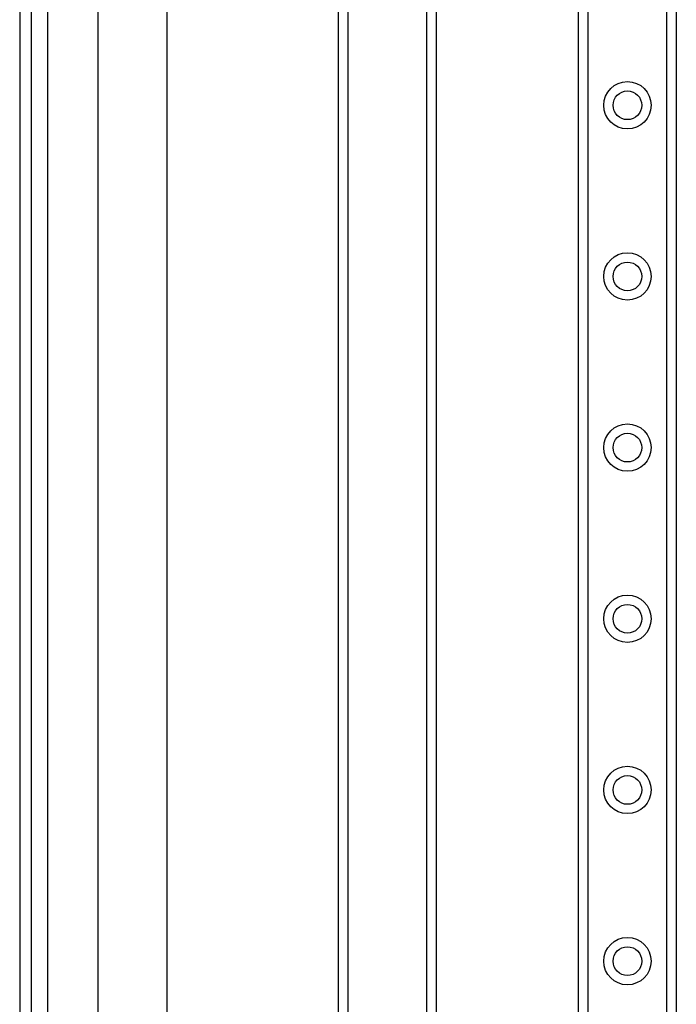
# Model space of a CAD drawing. Header units: inches. Extents: x 10 to 197, y 9 to 109.
# Tile 11 of 111: x 10.35 to 14.12, y 22.98 to 28.64. Entities that reach past the tile are written whole.
import ezdxf

# ---------------------------------------------------------------- set-up
doc = ezdxf.new("R2010")
doc.units = ezdxf.units.IN
doc.header["$MEASUREMENT"] = 0
doc.layers.add('Visible Edges(ANSI)', color=7, linetype='Continuous', lineweight=25)
doc.layers.add('Visible Tangent Edges(ANSI)', color=7, linetype='Continuous', lineweight=25)

msp = doc.modelspace()

# ---------------------------------------------------------------- linework, layer by layer
at = {"layer": 'Visible Edges(ANSI)'}
for p, q in [((10.3457, 77.085), (10.3457, 17.604)), ((10.4137, 17.604), (10.4137, 77.085)), ((13.5597, 18.9666), (13.5597, 75.7225)), ((14.1217, 75.7225), (14.1217, 18.9666)), ((10.7977, 18.2614), (10.7977, 47.0074)), ((11.1914, 46.9612), (11.1914, 18.2614)), ((12.7417, 46.4708), (12.7417, 20.2033)), ((12.1797, 20.2033), (12.1797, 46.3733))]:
    msp.add_line(p, q, dxfattribs=at)
for centre in [(13.8407, 28.1516), (13.8407, 27.1674), (13.8407, 26.1831), (13.8407, 25.1989), (13.8407, 24.2146), (13.8407, 23.2303)]:
    msp.add_circle(centre, 0.0825, dxfattribs=at)
at = {"layer": 'Visible Tangent Edges(ANSI)'}
for p, q in [((10.5067, 17.604), (10.5067, 77.085)), ((13.6136, 75.7225), (13.6136, 18.9666)), ((14.0679, 18.9666), (14.0679, 75.7225)), ((12.2336, 46.3362), (12.2336, 20.2033)), ((12.6879, 20.2033), (12.6879, 46.2487))]:
    msp.add_line(p, q, dxfattribs=at)
for centre in [(13.8407, 28.1516), (13.8407, 27.1674), (13.8407, 26.1831), (13.8407, 25.1989), (13.8407, 24.2146), (13.8407, 23.2303)]:
    msp.add_circle(centre, 0.1363, dxfattribs=at)

doc.saveas('drawing.dxf')
